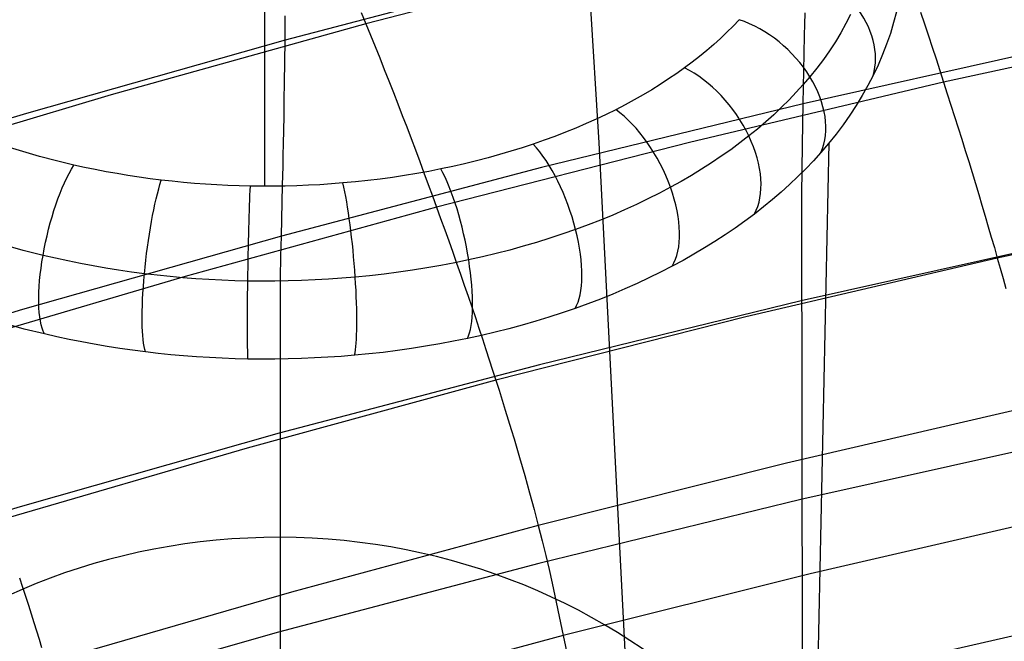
# Model space of a CAD drawing. Extents: x -3677 to -3089, y -67 to 482.
# Tile 45 of 110: x -3498 to -3478, y 452 to 464. Entities that reach past the tile are written whole.
import ezdxf

# ---------------------------------------------------------------- set-up
doc = ezdxf.new("R2010")
doc.units = 0
doc.layers.add('CURVA_ORIGIN', color=125, linetype='CONTINUOUS')

msp = doc.modelspace()

# ---------------------------------------------------------------- linework, layer by layer
at = {"layer": 'CURVA_ORIGIN'}
for p, q in [((-3493.413, 460.879, 400.497), (-3493.413, 473.644, 383.636)), ((-3487.377, 473.044, 383.016), (-3486.672, 461.758, 343.02)), ((-3486.204, 465.501, 434.901), (-3491.372, 464.159, 435.337)), ((-3487.76, 465.208, 421.56), (-3493.005, 463.828, 422.008)), ((-3493.005, 463.828, 422.008), (-3493, 464.318, 422.907)), ((-3491.466, 464.387, 435.305), (-3491.372, 464.159, 435.337)), ((-3482.52, 464.146, 415.405), (-3482.516, 464.382, 416.174)), ((-3481.597, 464.349, 394.645), (-3481.691, 464.163, 394.87)), ((-3480.673, 464.404, 392.114), (-3480.73, 464.185, 392.347)), ((-3480.187, 464.392, 434.529), (-3480.108, 464.156, 434.504)), ((-3491.372, 464.159, 435.337), (-3496.513, 462.726, 435.803)), ((-3491.372, 464.159, 435.337), (-3491.279, 463.93, 435.363)), ((-3483.966, 464.115, 396.224), (-3484.092, 463.989, 396.391)), ((-3483.845, 464.243, 396.055), (-3483.966, 464.115, 396.224)), ((-3482.524, 463.932, 414.648), (-3482.52, 464.146, 415.405)), ((-3481.691, 464.163, 394.87), (-3481.794, 463.979, 395.094)), ((-3480.73, 464.185, 392.347), (-3480.796, 463.967, 392.578)), ((-3480.108, 464.156, 434.504), (-3480.029, 463.92, 434.473)), ((-3491.279, 463.93, 435.363), (-3491.187, 463.7, 435.384)), ((-3484.092, 463.989, 396.391), (-3484.223, 463.864, 396.555)), ((-3482.533, 463.555, 413.159), (-3482.524, 463.932, 414.648)), ((-3481.794, 463.979, 395.094), (-3481.904, 463.797, 395.315)), ((-3480.796, 463.967, 392.578), (-3480.87, 463.751, 392.808)), ((-3480.029, 463.92, 434.473), (-3479.951, 463.685, 434.438)), ((-3474.571, 464.099, 433.941), (-3479.722, 462.983, 434.304)), ((-3493.005, 463.828, 422.008), (-3498.221, 462.353, 422.487)), ((-3493.01, 463.382, 421.132), (-3493.005, 463.828, 422.008)), ((-3484.358, 463.742, 396.717), (-3484.498, 463.621, 396.876)), ((-3484.223, 463.864, 396.555), (-3484.358, 463.742, 396.717)), ((-3477.255, 463.731, 408.37), (-3482.556, 462.546, 408.755)), ((-3481.904, 463.797, 395.315), (-3482.022, 463.617, 395.535)), ((-3480.87, 463.751, 392.808), (-3480.953, 463.537, 393.036)), ((-3491.187, 463.7, 435.384), (-3491.094, 463.47, 435.399)), ((-3484.498, 463.621, 396.876), (-3484.643, 463.502, 397.033)), ((-3482.556, 462.546, 408.755), (-3482.533, 463.555, 413.159)), ((-3482.022, 463.617, 395.535), (-3482.147, 463.439, 395.752)), ((-3480.953, 463.537, 393.036), (-3481.044, 463.325, 393.263)), ((-3479.951, 463.685, 434.438), (-3479.874, 463.45, 434.398)), ((-3493.015, 462.981, 420.279), (-3493.01, 463.382, 421.132)), ((-3491.094, 463.47, 435.399), (-3491.002, 463.239, 435.408)), ((-3484.792, 463.386, 397.187), (-3484.945, 463.271, 397.339)), ((-3484.643, 463.502, 397.033), (-3484.792, 463.386, 397.187)), ((-3482.147, 463.439, 395.752), (-3482.279, 463.263, 395.967)), ((-3481.044, 463.325, 393.263), (-3481.143, 463.115, 393.488)), ((-3479.874, 463.45, 434.398), (-3479.798, 463.216, 434.353)), ((-3491.002, 463.239, 435.408), (-3490.911, 463.007, 435.413)), ((-3485.104, 463.157, 397.489), (-3485.268, 463.046, 397.636)), ((-3484.945, 463.271, 397.339), (-3485.104, 463.157, 397.489)), ((-3482.279, 463.263, 395.967), (-3482.418, 463.09, 396.179)), ((-3481.143, 463.115, 393.488), (-3481.249, 462.912, 393.707)), ((-3479.798, 463.216, 434.353), (-3479.722, 462.983, 434.304)), ((-3493.02, 462.62, 419.447), (-3493.015, 462.981, 420.279)), ((-3490.911, 463.007, 435.413), (-3490.82, 462.775, 435.412)), ((-3485.435, 462.937, 397.78), (-3485.607, 462.83, 397.921)), ((-3485.268, 463.046, 397.636), (-3485.435, 462.937, 397.78)), ((-3479.722, 462.983, 434.304), (-3484.848, 461.768, 434.698)), ((-3482.552, 462.933, 396.37), (-3482.692, 462.778, 396.56)), ((-3482.418, 463.09, 396.179), (-3482.552, 462.933, 396.37)), ((-3479.722, 462.983, 434.304), (-3479.647, 462.75, 434.25)), ((-3496.513, 462.726, 435.803), (-3501.625, 461.201, 436.298)), ((-3490.82, 462.775, 435.412), (-3490.73, 462.543, 435.405)), ((-3485.783, 462.725, 398.059), (-3485.962, 462.623, 398.194)), ((-3485.607, 462.83, 397.921), (-3485.783, 462.725, 398.059)), ((-3482.692, 462.778, 396.56), (-3482.838, 462.625, 396.747)), ((-3481.249, 462.912, 393.707), (-3481.363, 462.711, 393.924)), ((-3479.647, 462.75, 434.25), (-3479.573, 462.519, 434.191)), ((-3493.025, 462.296, 418.633), (-3493.02, 462.62, 419.447)), ((-3490.73, 462.543, 435.405), (-3490.64, 462.31, 435.394)), ((-3482.556, 462.546, 408.755), (-3487.831, 461.259, 409.173)), ((-3486.146, 462.524, 398.326), (-3486.333, 462.427, 398.454)), ((-3485.962, 462.623, 398.194), (-3486.146, 462.524, 398.326)), ((-3482.838, 462.625, 396.747), (-3482.99, 462.475, 396.931)), ((-3482.563, 462.15, 407.258), (-3482.556, 462.546, 408.755)), ((-3481.363, 462.711, 393.924), (-3481.484, 462.512, 394.139)), ((-3479.573, 462.519, 434.191), (-3479.5, 462.289, 434.127)), ((-3498.221, 462.353, 422.487), (-3503.407, 460.785, 422.997)), ((-3486.529, 462.33, 398.582), (-3486.728, 462.236, 398.706)), ((-3486.333, 462.427, 398.454), (-3486.529, 462.33, 398.582)), ((-3483.147, 462.326, 397.113), (-3483.309, 462.181, 397.291)), ((-3482.99, 462.475, 396.931), (-3483.147, 462.326, 397.113)), ((-3481.612, 462.316, 394.352), (-3481.748, 462.124, 394.563)), ((-3481.484, 462.512, 394.139), (-3481.612, 462.316, 394.352)), ((-3493.029, 462.004, 417.836), (-3493.025, 462.296, 418.633)), ((-3490.64, 462.31, 435.394), (-3490.551, 462.078, 435.377)), ((-3486.931, 462.145, 398.826), (-3487.138, 462.056, 398.943)), ((-3486.728, 462.236, 398.706), (-3486.931, 462.145, 398.826)), ((-3483.309, 462.181, 397.291), (-3483.477, 462.037, 397.467)), ((-3482.569, 461.708, 405.738), (-3482.563, 462.15, 407.258)), ((-3481.748, 462.124, 394.563), (-3481.891, 461.934, 394.77)), ((-3479.5, 462.289, 434.127), (-3479.428, 462.06, 434.059)), ((-3493.034, 461.742, 417.054), (-3493.029, 462.004, 417.836)), ((-3490.551, 462.078, 435.377), (-3490.463, 461.846, 435.356)), ((-3487.348, 461.971, 399.056), (-3487.561, 461.888, 399.165)), ((-3487.138, 462.056, 398.943), (-3487.348, 461.971, 399.056)), ((-3483.477, 462.037, 397.467), (-3483.65, 461.897, 397.64)), ((-3481.891, 461.934, 394.77), (-3482.04, 461.747, 394.975)), ((-3479.428, 462.06, 434.059), (-3479.356, 461.833, 433.987)), ((-3493.039, 461.505, 416.285), (-3493.034, 461.742, 417.054)), ((-3490.463, 461.846, 435.356), (-3490.375, 461.614, 435.329)), ((-3484.848, 461.768, 434.698), (-3489.949, 460.46, 435.123)), ((-3487.997, 461.732, 399.371), (-3488.221, 461.658, 399.469)), ((-3487.777, 461.809, 399.27), (-3487.997, 461.732, 399.371)), ((-3487.561, 461.888, 399.165), (-3487.777, 461.809, 399.27)), ((-3486.672, 461.758, 343.02), (-3485.361, 436.035, 259.942)), ((-3483.83, 461.757, 397.811), (-3484.016, 461.62, 397.98)), ((-3483.65, 461.897, 397.64), (-3483.83, 461.757, 397.811)), ((-3482.037, 461.751, 394.97), (-3482.597, 435.09, 315.853)), ((-3482.04, 461.747, 394.975), (-3482.197, 461.564, 395.178)), ((-3479.356, 461.833, 433.987), (-3479.286, 461.606, 433.909)), ((-3498.295, 461.582, 399.57), (-3498.627, 461.686, 399.432)), ((-3497.957, 461.484, 399.698), (-3498.295, 461.582, 399.57)), ((-3490.375, 461.614, 435.329), (-3490.288, 461.382, 435.297)), ((-3488.448, 461.587, 399.563), (-3488.678, 461.52, 399.652)), ((-3488.221, 461.658, 399.469), (-3488.448, 461.587, 399.563)), ((-3484.016, 461.62, 397.98), (-3484.206, 461.486, 398.144)), ((-3482.581, 460.72, 402.646), (-3482.569, 461.708, 405.738)), ((-3482.197, 461.564, 395.178), (-3482.346, 461.398, 395.36)), ((-3479.286, 461.606, 433.909), (-3479.216, 461.381, 433.828)), ((-3497.613, 461.394, 399.818), (-3497.957, 461.484, 399.698)), ((-3497.265, 461.31, 399.928), (-3497.613, 461.394, 399.818)), ((-3493.044, 461.289, 415.527), (-3493.039, 461.505, 416.285)), ((-3490.288, 461.382, 435.297), (-3490.202, 461.15, 435.261)), ((-3489.382, 461.336, 399.894), (-3489.621, 461.282, 399.966)), ((-3489.145, 461.394, 399.818), (-3489.382, 461.336, 399.894)), ((-3488.91, 461.455, 399.737), (-3489.145, 461.394, 399.818)), ((-3488.678, 461.52, 399.652), (-3488.91, 461.455, 399.737)), ((-3484.402, 461.355, 398.306), (-3484.602, 461.227, 398.464)), ((-3484.206, 461.486, 398.144), (-3484.402, 461.355, 398.306)), ((-3482.346, 461.398, 395.36), (-3482.501, 461.236, 395.541)), ((-3479.216, 461.381, 433.828), (-3479.148, 461.158, 433.741)), ((-3497.05, 461.262, 399.991), (-3497.265, 461.31, 399.928)), ((-3496.832, 461.218, 400.051), (-3497.05, 461.262, 399.991)), ((-3496.614, 461.175, 400.106), (-3496.832, 461.218, 400.051)), ((-3496.393, 461.136, 400.158), (-3496.614, 461.175, 400.106)), ((-3496.172, 461.1, 400.207), (-3496.393, 461.136, 400.158)), ((-3487.831, 461.259, 409.173), (-3493.078, 459.875, 409.623)), ((-3493.053, 460.907, 414.036), (-3493.044, 461.289, 415.527)), ((-3490.347, 461.139, 400.154), (-3490.592, 461.099, 400.208)), ((-3490.104, 461.183, 400.096), (-3490.347, 461.139, 400.154)), ((-3490.202, 461.15, 435.261), (-3490.117, 460.92, 435.22)), ((-3489.862, 461.231, 400.034), (-3490.104, 461.183, 400.096)), ((-3489.621, 461.282, 399.966), (-3489.862, 461.231, 400.034)), ((-3484.602, 461.227, 398.464), (-3484.807, 461.102, 398.618)), ((-3482.501, 461.236, 395.541), (-3482.661, 461.076, 395.718)), ((-3479.148, 461.158, 433.741), (-3479.081, 460.936, 433.651)), ((-3495.949, 461.066, 400.251), (-3496.172, 461.1, 400.207)), ((-3495.725, 461.035, 400.292), (-3495.949, 461.066, 400.251)), ((-3495.501, 461.007, 400.329), (-3495.725, 461.035, 400.292)), ((-3495.278, 460.982, 400.362), (-3495.501, 461.007, 400.329)), ((-3495.055, 460.959, 400.392), (-3495.278, 460.982, 400.362)), ((-3494.831, 460.94, 400.417), (-3495.055, 460.959, 400.392)), ((-3494.606, 460.923, 400.439), (-3494.831, 460.94, 400.417)), ((-3492.068, 460.929, 400.432), (-3492.301, 460.914, 400.452)), ((-3491.836, 460.948, 400.407), (-3492.068, 460.929, 400.432)), ((-3491.585, 460.971, 400.377), (-3491.836, 460.948, 400.407)), ((-3491.335, 460.998, 400.341), (-3491.585, 460.971, 400.377)), ((-3491.086, 461.028, 400.301), (-3491.335, 460.998, 400.341)), ((-3490.839, 461.062, 400.257), (-3491.086, 461.028, 400.301)), ((-3490.592, 461.099, 400.208), (-3490.839, 461.062, 400.257)), ((-3485.017, 460.98, 398.769), (-3485.231, 460.861, 398.915)), ((-3484.807, 461.102, 398.618), (-3485.017, 460.98, 398.769)), ((-3482.661, 461.076, 395.718), (-3482.827, 460.919, 395.893)), ((-3479.081, 460.936, 433.651), (-3479.014, 460.716, 433.556)), ((-3494.381, 460.91, 400.458), (-3494.606, 460.923, 400.439)), ((-3494.155, 460.899, 400.472), (-3494.381, 460.91, 400.458)), ((-3493.929, 460.89, 400.483), (-3494.155, 460.899, 400.472)), ((-3493.703, 460.885, 400.49), (-3493.929, 460.89, 400.483)), ((-3493.469, 460.882, 400.494), (-3493.703, 460.885, 400.49)), ((-3493.235, 460.883, 400.493), (-3493.469, 460.882, 400.494)), ((-3493.001, 460.886, 400.489), (-3493.235, 460.883, 400.493)), ((-3493.078, 459.875, 409.623), (-3493.053, 460.907, 414.036)), ((-3492.768, 460.892, 400.48), (-3493.001, 460.886, 400.489)), ((-3492.534, 460.902, 400.468), (-3492.768, 460.892, 400.48)), ((-3492.301, 460.914, 400.452), (-3492.534, 460.902, 400.468)), ((-3490.117, 460.92, 435.22), (-3490.032, 460.69, 435.174)), ((-3485.455, 460.742, 399.062), (-3485.684, 460.627, 399.205)), ((-3485.231, 460.861, 398.915), (-3485.455, 460.742, 399.062)), ((-3482.997, 460.765, 396.065), (-3483.173, 460.614, 396.234)), ((-3482.827, 460.919, 395.893), (-3482.997, 460.765, 396.065)), ((-3490.032, 460.69, 435.174), (-3489.949, 460.46, 435.123)), ((-3485.684, 460.627, 399.205), (-3485.918, 460.515, 399.343)), ((-3483.173, 460.614, 396.234), (-3483.353, 460.466, 396.4)), ((-3482.569, 450.501, 371.661), (-3482.581, 460.72, 402.646)), ((-3479.014, 460.716, 433.556), (-3478.949, 460.498, 433.456)), ((-3489.949, 460.46, 435.123), (-3495.022, 459.062, 435.577)), ((-3489.949, 460.46, 435.123), (-3489.866, 460.232, 435.067)), ((-3486.155, 460.407, 399.477), (-3486.396, 460.302, 399.607)), ((-3485.918, 460.515, 399.343), (-3486.155, 460.407, 399.477)), ((-3483.353, 460.466, 396.4), (-3483.539, 460.321, 396.563)), ((-3478.949, 460.498, 433.456), (-3478.885, 460.281, 433.352)), ((-3473.545, 460.524, 432.538), (-3478.639, 459.434, 432.892)), ((-3489.866, 460.232, 435.067), (-3489.784, 460.005, 435.007)), ((-3486.642, 460.201, 399.732), (-3486.891, 460.103, 399.853)), ((-3486.396, 460.302, 399.607), (-3486.642, 460.201, 399.732)), ((-3483.731, 460.178, 396.724), (-3483.927, 460.038, 396.882)), ((-3483.539, 460.321, 396.563), (-3483.731, 460.178, 396.724)), ((-3478.885, 460.281, 433.352), (-3478.821, 460.066, 433.243)), ((-3489.784, 460.005, 435.007), (-3489.703, 459.778, 434.942)), ((-3487.144, 460.01, 399.969), (-3487.403, 459.919, 400.081)), ((-3486.891, 460.103, 399.853), (-3487.144, 460.01, 399.969)), ((-3483.927, 460.038, 396.882), (-3484.128, 459.901, 397.037)), ((-3478.821, 460.066, 433.243), (-3478.759, 459.854, 433.131)), ((-3493.078, 459.875, 409.623), (-3498.297, 458.398, 410.103)), ((-3493.086, 459.474, 408.124), (-3493.078, 459.875, 409.623)), ((-3489.703, 459.778, 434.942), (-3489.623, 459.553, 434.873)), ((-3487.93, 459.749, 400.292), (-3488.199, 459.67, 400.39)), ((-3487.665, 459.832, 400.189), (-3487.93, 459.749, 400.292)), ((-3487.403, 459.919, 400.081), (-3487.665, 459.832, 400.189)), ((-3484.334, 459.768, 397.188), (-3484.544, 459.637, 397.336)), ((-3484.128, 459.901, 397.037), (-3484.334, 459.768, 397.188)), ((-3477.293, 459.757, 395.992), (-3482.597, 458.571, 396.378)), ((-3478.759, 459.854, 433.131), (-3478.698, 459.643, 433.013)), ((-3498.288, 459.589, 400.482), (-3498.685, 459.699, 400.344)), ((-3497.886, 459.487, 400.609), (-3498.288, 459.589, 400.482)), ((-3489.623, 459.553, 434.873), (-3489.544, 459.329, 434.799)), ((-3488.47, 459.595, 400.482), (-3488.744, 459.524, 400.57)), ((-3488.199, 459.67, 400.39), (-3488.47, 459.595, 400.482)), ((-3484.544, 459.637, 397.336), (-3484.758, 459.511, 397.481)), ((-3478.698, 459.643, 433.013), (-3478.639, 459.434, 432.892)), ((-3497.636, 459.429, 400.681), (-3497.886, 459.487, 400.609)), ((-3497.384, 459.374, 400.75), (-3497.636, 459.429, 400.681)), ((-3497.131, 459.323, 400.814), (-3497.384, 459.374, 400.75)), ((-3493.093, 459.03, 406.602), (-3493.086, 459.474, 408.124)), ((-3489.301, 459.395, 400.731), (-3489.58, 459.337, 400.803)), ((-3489.021, 459.458, 400.653), (-3489.301, 459.395, 400.731)), ((-3488.744, 459.524, 400.57), (-3489.021, 459.458, 400.653)), ((-3484.976, 459.387, 397.622), (-3485.198, 459.267, 397.759)), ((-3484.758, 459.511, 397.481), (-3484.976, 459.387, 397.622)), ((-3478.639, 459.434, 432.892), (-3483.708, 458.248, 433.277)), ((-3478.639, 459.434, 432.892), (-3478.58, 459.228, 432.766)), ((-3496.876, 459.275, 400.874), (-3497.131, 459.323, 400.814)), ((-3496.619, 459.231, 400.929), (-3496.876, 459.275, 400.874)), ((-3496.361, 459.19, 400.981), (-3496.619, 459.231, 400.929)), ((-3496.101, 459.152, 401.028), (-3496.361, 459.19, 400.981)), ((-3495.841, 459.118, 401.071), (-3496.101, 459.152, 401.028)), ((-3490.719, 459.147, 401.039), (-3491.008, 459.11, 401.085)), ((-3490.432, 459.188, 400.988), (-3490.719, 459.147, 401.039)), ((-3490.146, 459.233, 400.931), (-3490.432, 459.188, 400.988)), ((-3489.862, 459.283, 400.87), (-3490.146, 459.233, 400.931)), ((-3489.58, 459.337, 400.803), (-3489.862, 459.283, 400.87)), ((-3489.544, 459.329, 434.799), (-3489.467, 459.107, 434.721)), ((-3485.429, 459.148, 397.896), (-3485.665, 459.032, 398.028)), ((-3485.198, 459.267, 397.759), (-3485.429, 459.148, 397.896)), ((-3478.58, 459.228, 432.766), (-3478.523, 459.024, 432.636)), ((-3495.022, 459.062, 435.577), (-3500.067, 457.574, 436.06)), ((-3495.583, 459.087, 401.109), (-3495.841, 459.118, 401.071)), ((-3495.324, 459.06, 401.143), (-3495.583, 459.087, 401.109)), ((-3495.064, 459.037, 401.172), (-3495.324, 459.06, 401.143)), ((-3494.803, 459.017, 401.198), (-3495.064, 459.037, 401.172)), ((-3494.542, 459, 401.219), (-3494.803, 459.017, 401.198)), ((-3494.28, 458.987, 401.236), (-3494.542, 459, 401.219)), ((-3494.018, 458.977, 401.248), (-3494.28, 458.987, 401.236)), ((-3493.755, 458.97, 401.257), (-3494.018, 458.977, 401.248)), ((-3493.484, 458.967, 401.261), (-3493.755, 458.97, 401.257)), ((-3493.212, 458.968, 401.26), (-3493.484, 458.967, 401.261)), ((-3492.941, 458.972, 401.255), (-3493.212, 458.968, 401.26)), ((-3493.098, 447.831, 372.528), (-3493.093, 459.03, 406.602)), ((-3492.669, 458.98, 401.245), (-3492.941, 458.972, 401.255)), ((-3492.398, 458.991, 401.231), (-3492.669, 458.98, 401.245)), ((-3492.128, 459.007, 401.212), (-3492.398, 458.991, 401.231)), ((-3491.858, 459.026, 401.189), (-3492.128, 459.007, 401.212)), ((-3491.589, 459.048, 401.161), (-3491.858, 459.026, 401.189)), ((-3491.298, 459.077, 401.126), (-3491.589, 459.048, 401.161)), ((-3491.008, 459.11, 401.085), (-3491.298, 459.077, 401.126)), ((-3489.467, 459.107, 434.721), (-3489.39, 458.885, 434.638)), ((-3485.665, 459.032, 398.028), (-3485.905, 458.92, 398.157)), ((-3478.523, 459.024, 432.636), (-3478.467, 458.822, 432.502)), ((-3489.39, 458.885, 434.638), (-3489.314, 458.666, 434.551)), ((-3486.148, 458.812, 398.282), (-3486.395, 458.707, 398.402)), ((-3485.905, 458.92, 398.157), (-3486.148, 458.812, 398.282)), ((-3489.314, 458.666, 434.551), (-3489.24, 458.447, 434.459)), ((-3482.597, 458.571, 396.378), (-3487.874, 457.282, 396.796)), ((-3486.645, 458.606, 398.519), (-3486.898, 458.51, 398.631)), ((-3486.395, 458.707, 398.402), (-3486.645, 458.606, 398.519)), ((-3498.297, 458.398, 410.103), (-3503.485, 456.826, 410.614)), ((-3489.24, 458.447, 434.459), (-3489.166, 458.231, 434.362)), ((-3487.155, 458.417, 398.738), (-3487.417, 458.327, 398.842)), ((-3486.898, 458.51, 398.631), (-3487.155, 458.417, 398.738)), ((-3489.166, 458.231, 434.362), (-3489.094, 458.016, 434.262)), ((-3483.708, 458.248, 433.277), (-3488.752, 456.969, 433.692)), ((-3487.949, 458.159, 399.037), (-3488.22, 458.081, 399.128)), ((-3487.682, 458.241, 398.942), (-3487.949, 458.159, 399.037)), ((-3487.417, 458.327, 398.842), (-3487.682, 458.241, 398.942)), ((-3498.263, 458.002, 399.203), (-3498.661, 458.111, 399.075)), ((-3497.859, 457.902, 399.321), (-3498.263, 458.002, 399.203)), ((-3489.094, 458.016, 434.262), (-3489.023, 457.802, 434.157)), ((-3488.492, 458.007, 399.213), (-3488.768, 457.938, 399.294)), ((-3488.22, 458.081, 399.128), (-3488.492, 458.007, 399.213)), ((-3497.609, 457.845, 399.388), (-3497.859, 457.902, 399.321)), ((-3497.358, 457.792, 399.452), (-3497.609, 457.845, 399.388)), ((-3497.105, 457.741, 399.511), (-3497.358, 457.792, 399.452)), ((-3489.604, 457.754, 399.509), (-3489.885, 457.701, 399.57)), ((-3489.325, 457.811, 399.442), (-3489.604, 457.754, 399.509)), ((-3489.045, 457.872, 399.371), (-3489.325, 457.811, 399.442)), ((-3488.768, 457.938, 399.294), (-3489.045, 457.872, 399.371)), ((-3489.023, 457.802, 434.157), (-3488.953, 457.591, 434.047)), ((-3496.851, 457.694, 399.567), (-3497.105, 457.741, 399.511)), ((-3496.595, 457.651, 399.619), (-3496.851, 457.694, 399.567)), ((-3496.338, 457.611, 399.666), (-3496.595, 457.651, 399.619)), ((-3496.08, 457.574, 399.71), (-3496.338, 457.611, 399.666)), ((-3495.821, 457.54, 399.75), (-3496.08, 457.574, 399.71)), ((-3490.739, 457.568, 399.726), (-3491.026, 457.531, 399.768)), ((-3490.453, 457.608, 399.679), (-3490.739, 457.568, 399.726)), ((-3490.168, 457.653, 399.627), (-3490.453, 457.608, 399.679)), ((-3489.885, 457.701, 399.57), (-3490.168, 457.653, 399.627)), ((-3488.953, 457.591, 434.047), (-3488.885, 457.382, 433.933)), ((-3495.564, 457.511, 399.785), (-3495.821, 457.54, 399.75)), ((-3495.307, 457.484, 399.817), (-3495.564, 457.511, 399.785)), ((-3495.049, 457.461, 399.844), (-3495.307, 457.484, 399.817)), ((-3494.791, 457.442, 399.868), (-3495.049, 457.461, 399.844)), ((-3494.531, 457.425, 399.888), (-3494.791, 457.442, 399.868)), ((-3494.272, 457.412, 399.903), (-3494.531, 457.425, 399.888)), ((-3494.012, 457.403, 399.915), (-3494.272, 457.412, 399.903)), ((-3493.752, 457.396, 399.923), (-3494.012, 457.403, 399.915)), ((-3493.483, 457.393, 399.927), (-3493.752, 457.396, 399.923)), ((-3493.213, 457.394, 399.927), (-3493.483, 457.393, 399.927)), ((-3492.944, 457.398, 399.923), (-3493.213, 457.394, 399.927)), ((-3492.675, 457.405, 399.914), (-3492.944, 457.398, 399.923)), ((-3492.407, 457.417, 399.901), (-3492.675, 457.405, 399.914)), ((-3492.138, 457.431, 399.884), (-3492.407, 457.417, 399.901)), ((-3491.871, 457.45, 399.863), (-3492.138, 457.431, 399.884)), ((-3491.603, 457.472, 399.837), (-3491.871, 457.45, 399.863)), ((-3491.314, 457.499, 399.805), (-3491.603, 457.472, 399.837)), ((-3491.026, 457.531, 399.768), (-3491.314, 457.499, 399.805)), ((-3488.885, 457.382, 433.933), (-3488.818, 457.174, 433.815)), ((-3487.874, 457.282, 396.796), (-3493.124, 455.897, 397.246)), ((-3488.818, 457.174, 433.815), (-3488.752, 456.969, 433.692)), ((-3488.752, 456.969, 433.692), (-3493.769, 455.6, 434.137)), ((-3488.752, 456.969, 433.692), (-3488.687, 456.765, 433.566)), ((-3488.687, 456.765, 433.566), (-3488.624, 456.564, 433.435)), ((-3488.624, 456.564, 433.435), (-3488.562, 456.366, 433.299)), ((-3488.562, 456.366, 433.299), (-3488.502, 456.17, 433.16)), ((-3477.862, 456.463, 430.412), (-3482.892, 455.297, 430.79)), ((-3488.502, 456.17, 433.16), (-3488.443, 455.976, 433.017)), ((-3488.443, 455.976, 433.017), (-3488.385, 455.785, 432.87)), ((-3493.124, 455.897, 397.246), (-3498.344, 454.417, 397.727)), ((-3488.385, 455.785, 432.87), (-3488.329, 455.596, 432.719)), ((-3493.769, 455.6, 434.137), (-3498.758, 454.144, 434.61)), ((-3488.329, 455.596, 432.719), (-3488.274, 455.411, 432.564)), ((-3477.299, 455.745, 383.626), (-3482.604, 454.559, 384.012)), ((-3488.274, 455.411, 432.564), (-3488.221, 455.228, 432.405)), ((-3488.221, 455.228, 432.405), (-3488.17, 455.049, 432.243)), ((-3482.892, 455.297, 430.79), (-3487.896, 454.039, 431.198)), ((-3488.17, 455.049, 432.243), (-3488.12, 454.872, 432.078)), ((-3488.12, 454.872, 432.078), (-3488.072, 454.699, 431.908)), ((-3488.072, 454.699, 431.908), (-3488.025, 454.529, 431.736)), ((-3498.344, 454.417, 397.727), (-3503.534, 452.844, 398.238)), ((-3488.025, 454.529, 431.736), (-3487.98, 454.362, 431.56)), ((-3482.604, 454.559, 384.012), (-3487.883, 453.27, 384.43)), ((-3487.98, 454.362, 431.56), (-3487.937, 454.199, 431.381)), ((-3487.937, 454.199, 431.381), (-3487.896, 454.039, 431.198)), ((-3477.404, 454.216, 427.22), (-3482.411, 453.064, 427.594)), ((-3487.896, 454.039, 431.198), (-3492.874, 452.693, 431.635)), ((-3487.896, 454.039, 431.198), (-3487.856, 453.883, 431.013)), ((-3487.856, 453.883, 431.013), (-3487.818, 453.731, 430.825)), ((-3487.818, 453.731, 430.825), (-3487.746, 453.435, 430.44)), ((-3487.746, 453.435, 430.44), (-3487.68, 453.15, 430.046)), ((-3487.883, 453.27, 384.43), (-3493.133, 451.884, 384.881)), ((-3487.68, 453.15, 430.046), (-3487.618, 452.874, 429.645)), ((-3482.411, 453.064, 427.594), (-3487.393, 451.82, 427.998)), ((-3498.358, 452.979, 433.781), (-3498.297, 452.793, 433.629)), ((-3498.297, 452.793, 433.629), (-3498.237, 452.611, 433.473)), ((-3487.618, 452.874, 429.645), (-3487.393, 451.82, 427.998)), ((-3498.237, 452.611, 433.473), (-3498.179, 452.431, 433.314)), ((-3492.874, 452.693, 431.635), (-3497.825, 451.26, 432.101)), ((-3498.179, 452.431, 433.314), (-3498.123, 452.254, 433.151)), ((-3498.123, 452.254, 433.151), (-3498.069, 452.08, 432.984)), ((-3498.069, 452.08, 432.984), (-3498.016, 451.909, 432.814)), ((-3477.007, 452.112, 423.924), (-3481.995, 450.972, 424.294)), ((-3493.133, 451.884, 384.881), (-3498.355, 450.405, 385.361)), ((-3498.016, 451.909, 432.814), (-3497.966, 451.742, 432.641)), ((-3487.393, 451.82, 427.998), (-3492.35, 450.488, 428.431)), ((-3487.393, 451.82, 427.998), (-3486.553, 447.723, 421.36)), ((-3497.966, 451.742, 432.641), (-3497.917, 451.578, 432.464))]:
    msp.add_line(p, q, dxfattribs=at)
at = {"layer": 'CURVA_ORIGIN', "extrusion": (-0.000859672, -0.297483, -0.954727)}
msp.add_circle((-3494.401, -318.753, -427.991), 12.632, dxfattribs=at)
at = {"layer": 'CURVA_ORIGIN', "extrusion": (-0.301234, -0.575559, 0.760256)}
msp.add_arc((-3300.981, -659.967, 1081.241), 2, 8.7344, 111.6996, dxfattribs=at)
at = {"layer": 'CURVA_ORIGIN', "extrusion": (-0.486497, -0.527347, 0.696582)}
msp.add_arc((-2874.336, -1125.353, 1725.947), 2, 13.2838, 122.7272, dxfattribs=at)
at = {"layer": 'CURVA_ORIGIN', "extrusion": (-0.636848, -0.465364, 0.614704)}
msp.add_arc((-2428.865, -1249.744, 2248.035), 2, 15.8515, 130.0732, dxfattribs=at)
at = {"layer": 'CURVA_ORIGIN', "extrusion": (-0.766044, -0.38799, 0.512484)}
msp.add_arc((-1986.361, -1146.084, 2695.469), 2, 17.3511, 135.3399, dxfattribs=at)
at = {"layer": 'CURVA_ORIGIN', "extrusion": (-0.871584, -0.295922, 0.39086)}
msp.add_arc((-1557.089, -866.631, 3059.543), 2, 18.1728, 139.0241, dxfattribs=at)
at = {"layer": 'CURVA_ORIGIN', "extrusion": (-0.935521, 0.213199, -0.281685)}
msp.add_arc((328.856, 1371.849, 3257.463), 2, 18.2174, 141.0201, dxfattribs=at)
at = {"layer": 'CURVA_ORIGIN', "extrusion": (-0.947439, -0.19313, 0.255069)}
msp.add_arc((-1147.429, -463.167, 3319.39), 2, 18.5665, 141.3746, dxfattribs=at)
at = {"layer": 'CURVA_ORIGIN', "extrusion": (-0.981234, 0.116355, -0.153758)}
msp.add_arc((-44.601, 936.416, 3421.99), 2, 18.5222, 142.3497, dxfattribs=at)
at = {"layer": 'CURVA_ORIGIN', "extrusion": (-0.990116, -0.084676, 0.111802)}
msp.add_arc((-755.224, 12.101, 3463.059), 2, 18.7007, 142.5993, dxfattribs=at)
at = {"layer": 'CURVA_ORIGIN', "extrusion": (-0.999565, 0.017764, -0.023522)}
msp.add_arc((-397.138, 481.531, 3490.952), 2, 18.6725, 142.8617, dxfattribs=at)

doc.saveas('drawing.dxf')
